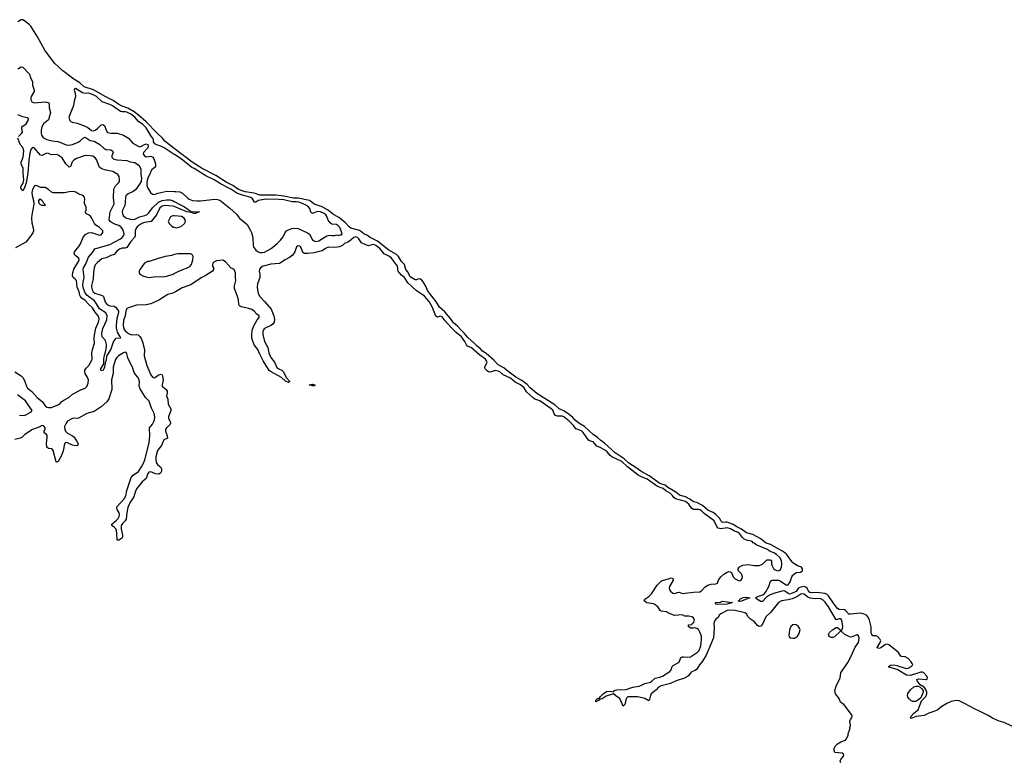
# Model space of a CAD drawing. Header units: inches. Extents: x 1980008 to 2252673, y 74414 to 260562.
# Tile 227 of 228: x 2228071 to 2240372, y 219987 to 229249. Entities that reach past the tile are written whole.
import ezdxf

# ---------------------------------------------------------------- set-up
doc = ezdxf.new("R2010")
doc.units = ezdxf.units.IN
doc.header["$MEASUREMENT"] = 0
for name, color, linetype in [('C2222', 7, 'Continuous'), ('C2231', 7, 'Continuous'), ('C2232', 7, 'Continuous'), ('C2242', 7, 'Continuous')]:
    doc.layers.add(name, color=color, linetype=linetype)

msp = doc.modelspace()

# ---------------------------------------------------------------- linework, layer by layer
at = {"layer": 'C2222', "color": 5}
for points, elevation in [([(2230000, 227642), (2229884, 227730), (2229855, 227770), (2229787, 227830), (2229652, 227972), (2229557, 228057), (2229500, 228100), (2229424, 228144), (2229350, 228169), (2229310, 228188), (2229240, 228240), (2229146, 228286), (2228992, 228372), (2228876, 228410), (2228821, 228461), (2228747, 228507), (2228609, 228609), (2228507, 228707), (2228387, 228867), (2228294, 229034), (2228210, 229167), (2228190, 229188), (2228130, 229234), (2228110, 229247), (2228090, 229249), (2228050, 229224)], 20), ([(2228050, 228636), (2228090, 228659), (2228110, 228657), (2228194, 228570), (2228205, 228525), (2228232, 228472), (2228231, 228430), (2228254, 228370), (2228252, 228350), (2228215, 228290), (2228209, 228270), (2228211, 228250), (2228224, 228224), (2228250, 228209), (2228390, 228223), (2228410, 228220), (2228434, 228210), (2228439, 228190), (2228439, 228150), (2228458, 228090), (2228430, 227998), (2228370, 227950), (2228346, 227910), (2228338, 227870), (2228339, 227830), (2228345, 227805), (2228361, 227781), (2228384, 227764), (2228410, 227753), (2228477, 227737), (2228550, 227729), (2228650, 227688), (2228690, 227680), (2228730, 227690), (2228800, 227720), (2228825, 227735), (2228870, 227775), (2228890, 227782), (2228950, 227738), (2229002, 227730), (2229072, 227692), (2229123, 227643), (2229148, 227628), (2229210, 227622), (2229232, 227612), (2229238, 227590), (2229223, 227550), (2229224, 227530), (2229248, 227508), (2229290, 227497), (2229410, 227490), (2229450, 227474), (2229510, 227464), (2229550, 227438), (2229573, 227410), (2229583, 227383), (2229585, 227315), (2229594, 227270), (2229590, 227230), (2229570, 227194), (2229517, 227123), (2229490, 227103), (2229426, 227074), (2229399, 227050), (2229392, 227028), (2229391, 226970), (2229384, 226930), (2229357, 226870), (2229352, 226850), (2229354, 226830), (2229364, 226804), (2229396, 226776), (2229450, 226757), (2229490, 226755), (2229510, 226759), (2229570, 226786), (2229636, 226804), (2229663, 226817), (2229685, 226835), (2229730, 226898), (2229805, 226970), (2229850, 226990), (2229910, 227000), (2229950, 226999), (2229980, 226990), (2230000, 226979)], 20), ([(2230000, 227567), (2229878, 227650), (2229833, 227670), (2229784, 227684), (2229758, 227698), (2229742, 227722), (2229743, 227750), (2229734, 227770), (2229713, 227793), (2229650, 227897), (2229610, 227939), (2229557, 227977), (2229509, 228030), (2229458, 228070), (2229410, 228095), (2229390, 228100), (2229350, 228098), (2229330, 228102), (2229230, 228173), (2229196, 228190), (2229103, 228223), (2229030, 228289), (2228990, 228311), (2228935, 228330), (2228889, 228329), (2228855, 228335), (2228790, 228379), (2228770, 228389), (2228757, 228383), (2228751, 228370), (2228764, 228330), (2228767, 228290), (2228751, 228230), (2228743, 228177), (2228687, 228033), (2228699, 227990), (2228710, 227976), (2228728, 227968), (2228790, 227958), (2228890, 227919), (2228921, 227901), (2228970, 227864), (2228990, 227861), (2229015, 227870), (2229044, 227890), (2229090, 227935), (2229110, 227940), (2229130, 227926), (2229150, 227868), (2229170, 227842), (2229210, 227831), (2229290, 227832), (2229370, 227806), (2229430, 227770), (2229486, 227706), (2229550, 227669), (2229570, 227662), (2229592, 227668), (2229630, 227692), (2229650, 227698), (2229674, 227690), (2229678, 227670), (2229672, 227648), (2229618, 227590), (2229615, 227570), (2229630, 227547), (2229650, 227538), (2229710, 227543), (2229733, 227533), (2229749, 227509), (2229769, 227449), (2229766, 227410), (2229720, 227370), (2229710, 227354), (2229699, 227321), (2229670, 227264), (2229659, 227210), (2229661, 227181), (2229670, 227153), (2229707, 227090), (2229729, 227069), (2229750, 227066), (2229798, 227082), (2229910, 227107), (2230000, 227104)], 40), ([(2228058, 227790), (2228093, 227827), (2228105, 227850), (2228096, 227890), (2228097, 227910), (2228153, 227950), (2228177, 227990), (2228181, 228010), (2228165, 228025), (2228110, 228037), (2228050, 228062)], 20), ([(2230000, 226915), (2229982, 226922), (2229890, 226928), (2229850, 226921), (2229822, 226898), (2229780, 226810), (2229712, 226730), (2229630, 226716), (2229596, 226704), (2229560, 226680), (2229540, 226660), (2229523, 226637), (2229514, 226610), (2229513, 226550), (2229505, 226530), (2229461, 226479), (2229410, 226405), (2229390, 226397), (2229350, 226394), (2229318, 226382), (2229283, 226357), (2229250, 226316), (2229210, 226304), (2229150, 226276), (2229097, 226263), (2229042, 226218), (2229013, 226187), (2229000, 226150), (2228992, 226090), (2228990, 226014), (2228970, 225930), (2228969, 225910), (2228975, 225875), (2228990, 225850), (2229010, 225834), (2229088, 225810), (2229110, 225798), (2229117, 225790), (2229140, 225720), (2229168, 225688), (2229196, 225676), (2229252, 225672), (2229270, 225659), (2229295, 225630), (2229304, 225610), (2229307, 225590), (2229283, 225517), (2229275, 225430), (2229276, 225396), (2229287, 225347), (2229317, 225297), (2229327, 225290), (2229331, 225270), (2229274, 225266), (2229262, 225258), (2229245, 225235), (2229210, 225132), (2229155, 225045), (2229150, 224998), (2229138, 224962), (2229130, 224908), (2229123, 224890), (2229113, 224870), (2229090, 224862), (2229084, 224870), (2229087, 224890), (2229121, 224950), (2229121, 225010), (2229130, 225058), (2229145, 225095), (2229156, 225164), (2229154, 225194), (2229142, 225242), (2229102, 225290), (2229097, 225330), (2229110, 225393), (2229160, 225500), (2229164, 225550), (2229148, 225588), (2229070, 225637), (2229019, 225719), (2229000, 225740), (2228929, 225790), (2228908, 225810), (2228890, 225839), (2228870, 225893), (2228862, 225930), (2228864, 225970), (2228877, 226030), (2228866, 226130), (2228870, 226150), (2228899, 226201), (2228930, 226285), (2228980, 226340), (2229010, 226387), (2229199, 226441), (2229330, 226511), (2229353, 226527), (2229369, 226550), (2229375, 226570), (2229373, 226593), (2229359, 226630), (2229339, 226659), (2229310, 226679), (2229270, 226690), (2229228, 226710), (2229200, 226730), (2229190, 226750), (2229203, 226850), (2229253, 226950), (2229245, 227025), (2229249, 227131), (2229267, 227173), (2229304, 227210), (2229317, 227230), (2229319, 227250), (2229312, 227292), (2229296, 227316), (2229233, 227353), (2229130, 227374), (2229090, 227391), (2229069, 227409), (2229062, 227422), (2229033, 227493), (2229018, 227518), (2228984, 227544), (2228950, 227550), (2228890, 227553), (2228783, 227516), (2228746, 227494), (2228726, 227474), (2228710, 227424), (2228705, 227415), (2228690, 227409), (2228649, 227450), (2228602, 227522), (2228550, 227558), (2228530, 227567), (2228470, 227561), (2228430, 227578), (2228410, 227580), (2228390, 227574), (2228350, 227551), (2228330, 227557), (2228250, 227649), (2228230, 227654), (2228211, 227629), (2228199, 227581), (2228184, 227490), (2228174, 227330), (2228152, 227210), (2228130, 227150), (2228110, 227110), (2228100, 227120), (2228087, 227150), (2228088, 227170), (2228114, 227206), (2228123, 227250), (2228113, 227330), (2228115, 227390), (2228089, 227450), (2228091, 227470), (2228116, 227530), (2228121, 227610), (2228111, 227651), (2228078, 227690), (2228050, 227770)], 20), ([(2228011, 224851), (2228090, 224799), (2228114, 224774), (2228136, 224730), (2228156, 224670), (2228170, 224645), (2228225, 224605), (2228288, 224530), (2228355, 224475), (2228390, 224426), (2228410, 224410), (2228430, 224404), (2228470, 224405), (2228570, 224446), (2228599, 224481), (2228621, 224499), (2228685, 224530), (2228730, 224574), (2228834, 224626), (2228890, 224647), (2228910, 224666), (2228928, 224710), (2228932, 224750), (2228914, 224790), (2228888, 224830), (2228883, 224850), (2228886, 224870), (2228903, 224897), (2228934, 224930), (2228970, 224990), (2228976, 225010), (2228973, 225090), (2228981, 225130), (2229007, 225210), (2229001, 225270), (2229005, 225310), (2229023, 225397), (2229056, 225470), (2229064, 225510), (2229061, 225530), (2229051, 225550), (2229015, 225595), (2228982, 225650), (2228933, 225693), (2228890, 225740), (2228849, 225769), (2228830, 225790), (2228821, 225810), (2228816, 225850), (2228789, 225910), (2228781, 225990), (2228766, 226010), (2228739, 226030), (2228729, 226049), (2228735, 226090), (2228748, 226132), (2228808, 226230), (2228815, 226250), (2228810, 226270), (2228762, 226310), (2228752, 226330), (2228758, 226350), (2228810, 226416), (2228830, 226449), (2228866, 226534), (2228894, 226566), (2228930, 226586), (2228970, 226589), (2229070, 226558), (2229090, 226561), (2229110, 226590), (2229108, 226610), (2229095, 226630), (2229070, 226652), (2229023, 226683), (2229004, 226704), (2228972, 226772), (2228954, 226794), (2228932, 226812), (2228898, 226830), (2228894, 226850), (2228901, 226870), (2228901, 226910), (2228881, 226950), (2228879, 226970), (2228886, 227010), (2228881, 227030), (2228869, 227049), (2228850, 227059), (2228810, 227068), (2228773, 227093), (2228743, 227103), (2228690, 227101), (2228630, 227086), (2228490, 227087), (2228470, 227095), (2228430, 227129), (2228390, 227152), (2228330, 227155), (2228290, 227175), (2228270, 227179), (2228250, 227164), (2228231, 227130), (2228224, 227090), (2228226, 227054), (2228243, 226990), (2228246, 226946), (2228221, 226810), (2228218, 226770), (2228222, 226710), (2228240, 226650), (2228243, 226610), (2228234, 226586), (2228183, 226510), (2228149, 226471), (2228020, 226400)], 40), ([(2230000, 226799), (2229990, 226800), (2229970, 226796), (2229955, 226785), (2229927, 226730), (2229941, 226701), (2229970, 226671), (2229990, 226659), (2230000, 226657)], 40), ([(2230000, 226315), (2229990, 226313), (2229970, 226304), (2229890, 226293), (2229790, 226264), (2229690, 226229), (2229670, 226229), (2229631, 226209), (2229612, 226188), (2229590, 226148), (2229571, 226129), (2229565, 226110), (2229565, 226090), (2229572, 226070), (2229610, 226051), (2229650, 226037), (2229690, 226031), (2229770, 226041), (2229850, 226036), (2229910, 226045), (2230000, 226076)], 40), ([(2230000, 225842), (2229972, 225830), (2229923, 225817), (2229810, 225745), (2229710, 225702), (2229650, 225686), (2229530, 225682), (2229430, 225651), (2229410, 225640), (2229397, 225610), (2229388, 225550), (2229369, 225490), (2229366, 225430), (2229373, 225390), (2229390, 225364), (2229432, 225330), (2229470, 225313), (2229530, 225317), (2229550, 225311), (2229573, 225293), (2229589, 225269), (2229607, 225227), (2229630, 225130), (2229625, 225050), (2229660, 224930), (2229710, 224812), (2229730, 224783), (2229750, 224777), (2229810, 224815), (2229830, 224821), (2229850, 224812), (2229857, 224797), (2229863, 224750), (2229850, 224690), (2229852, 224670), (2229900, 224630), (2229913, 224610), (2229914, 224590), (2229904, 224550), (2229922, 224510), (2229928, 224448), (2229959, 224390), (2229961, 224370), (2229930, 224290), (2229930, 224270), (2229953, 224230), (2229955, 224210), (2229946, 224190), (2229907, 224153), (2229894, 224130), (2229894, 224110), (2229915, 224050), (2229916, 224024), (2229907, 224013), (2229890, 224011), (2229870, 224000), (2229841, 223930), (2229793, 223867), (2229771, 223790), (2229771, 223751), (2229778, 223718), (2229793, 223693), (2229824, 223670), (2229839, 223650), (2229844, 223630), (2229842, 223610), (2229830, 223586), (2229808, 223572), (2229770, 223577), (2229710, 223602), (2229684, 223596), (2229666, 223574), (2229656, 223530), (2229650, 223520), (2229601, 223479), (2229531, 223390), (2229514, 223350), (2229496, 223290), (2229447, 223213), (2229423, 223157), (2229410, 223090), (2229402, 223010), (2229389, 222990), (2229359, 222961), (2229341, 222930), (2229337, 222890), (2229355, 222810), (2229355, 222790), (2229350, 222777), (2229330, 222761), (2229310, 222749), (2229290, 222749), (2229286, 222830), (2229280, 222870), (2229271, 222891), (2229253, 222913), (2229222, 222930), (2229221, 222950), (2229282, 222998), (2229301, 223019), (2229314, 223046), (2229318, 223070), (2229315, 223090), (2229290, 223130), (2229284, 223150), (2229291, 223170), (2229375, 223265), (2229399, 223301), (2229411, 223370), (2229463, 223530), (2229490, 223562), (2229555, 223605), (2229594, 223666), (2229621, 223719), (2229637, 223763), (2229687, 223967), (2229696, 224050), (2229693, 224150), (2229730, 224197), (2229748, 224230), (2229755, 224250), (2229760, 224290), (2229752, 224330), (2229719, 224399), (2229690, 224483), (2229643, 224530), (2229577, 224637), (2229565, 224670), (2229566, 224730), (2229557, 224770), (2229545, 224790), (2229516, 224816), (2229501, 224841), (2229480, 224910), (2229422, 225022), (2229410, 225080), (2229390, 225095), (2229367, 225090), (2229304, 225050), (2229283, 225030), (2229270, 225006), (2229240, 224910), (2229237, 224830), (2229218, 224750), (2229222, 224630), (2229185, 224515), (2229162, 224478), (2229090, 224415), (2229003, 224357), (2228910, 224332), (2228808, 224272), (2228790, 224268), (2228750, 224273), (2228730, 224269), (2228670, 224234), (2228650, 224210), (2228632, 224168), (2228635, 224130), (2228645, 224110), (2228670, 224085), (2228730, 224050), (2228753, 224033), (2228794, 223970), (2228802, 223950), (2228790, 223930), (2228770, 223926), (2228730, 223936), (2228670, 223966), (2228650, 223970), (2228638, 223962), (2228630, 223950), (2228614, 223866), (2228592, 223808), (2228550, 223730), (2228530, 223721), (2228527, 223727), (2228490, 223867), (2228481, 223881), (2228470, 223891), (2228430, 223893), (2228411, 223911), (2228406, 223954), (2228416, 224036), (2228414, 224054), (2228408, 224068), (2228378, 224090), (2228378, 224110), (2228389, 224130), (2228389, 224150), (2228379, 224170), (2228370, 224177), (2228350, 224181), (2228304, 224156), (2228230, 224129), (2228136, 224070), (2228103, 224037), (2228078, 224022), (2228010, 224005)], 40), ([(2228070, 224309), (2228130, 224307), (2228150, 224313), (2228215, 224350), (2228226, 224370), (2228185, 224425), (2228145, 224490), (2228043, 224563)], 40)]:
    msp.add_lwpolyline(points, dxfattribs=dict(at, elevation=elevation))
at = {"layer": 'C2222', "color": 5, "elevation": 40}
msp.add_lwpolyline([(2228350, 226928), (2228330, 226938), (2228318, 226950), (2228309, 226970), (2228309, 226990), (2228327, 227013), (2228350, 226992), (2228365, 226965), (2228382, 226950), (2228390, 226928)], close=True, dxfattribs=at)
at = {"layer": 'C2231', "color": 5, "elevation": 40}
msp.add_lwpolyline([(2238329, 219969), (2238322, 219990), (2238325, 220000)], dxfattribs=at)
at = {"layer": 'C2232', "color": 5}
for points, elevation in [([(2240000, 220644), (2239876, 220710), (2239810, 220740), (2239790, 220745), (2239750, 220742), (2239710, 220733), (2239654, 220710), (2239591, 220670), (2239534, 220626), (2239493, 220607), (2239430, 220590), (2239370, 220560), (2239270, 220545), (2239210, 220520), (2239200, 220530), (2239209, 220550), (2239241, 220590), (2239294, 220630), (2239337, 220743), (2239390, 220796), (2239403, 220830), (2239404, 220850), (2239389, 220890), (2239370, 220913), (2239322, 220942), (2239283, 220990), (2239282, 221002), (2239275, 221010), (2239305, 221015), (2239390, 221007), (2239402, 221010), (2239407, 221013), (2239412, 221028), (2239404, 221050), (2239368, 221090), (2239350, 221100), (2239330, 221102), (2239200, 221060), (2239150, 221062), (2239033, 221133), (2238930, 221164), (2238925, 221170), (2238950, 221186), (2238990, 221191), (2239030, 221185), (2239147, 221147), (2239170, 221148), (2239209, 221170), (2239228, 221190), (2239222, 221210), (2239209, 221230), (2239172, 221270), (2239133, 221290), (2239094, 221294), (2239080, 221300), (2239045, 221350), (2238930, 221443), (2238910, 221451), (2238890, 221445), (2238830, 221402), (2238810, 221397), (2238785, 221405), (2238783, 221410), (2238821, 221470), (2238828, 221490), (2238823, 221510), (2238790, 221547), (2238770, 221553), (2238730, 221555), (2238717, 221570), (2238708, 221590), (2238707, 221667), (2238689, 221749), (2238670, 221788), (2238651, 221811), (2238610, 221830), (2238577, 221837), (2238450, 221823), (2238430, 221826), (2238390, 221869), (2238377, 221877), (2238310, 221884), (2238290, 221894), (2238248, 221948), (2238174, 222054), (2238153, 222073), (2238130, 222082), (2238030, 222095), (2237950, 222090), (2237930, 222105), (2237908, 222148), (2237898, 222158), (2237870, 222168), (2237830, 222163), (2237810, 222155), (2237796, 222144), (2237770, 222108), (2237735, 222090), (2237690, 222075), (2237670, 222083), (2237631, 222111), (2237610, 222114), (2237490, 222082), (2237440, 222060), (2237403, 222037), (2237350, 221982), (2237330, 221982), (2237280, 222010), (2237262, 222030), (2237290, 222046), (2237354, 222066), (2237377, 222083), (2237395, 222105), (2237430, 222170), (2237450, 222238), (2237470, 222249), (2237550, 222248), (2237570, 222240), (2237650, 222185), (2237670, 222190), (2237695, 222230), (2237717, 222290), (2237729, 222310), (2237749, 222330), (2237770, 222344), (2237828, 222350), (2237850, 222367), (2237849, 222390), (2237837, 222410), (2237790, 222426), (2237730, 222466), (2237652, 222572), (2237631, 222591), (2237594, 222614), (2237450, 222696), (2237390, 222717), (2237330, 222765), (2237230, 222820), (2237150, 222840), (2237090, 222888), (2237030, 222915), (2236985, 222945), (2236910, 222972), (2236890, 222974), (2236850, 222968), (2236832, 222990), (2236819, 223019), (2236770, 223069), (2236734, 223094), (2236670, 223123), (2236600, 223180), (2236530, 223217), (2236489, 223229), (2236442, 223262), (2236390, 223290), (2236314, 223310), (2236268, 223348), (2236170, 223405), (2236136, 223436), (2236070, 223457), (2235934, 223554), (2235830, 223609), (2235772, 223652), (2235680, 223710), (2235623, 223763), (2235510, 223838), (2235378, 223958), (2235330, 223992), (2235292, 224032), (2235235, 224070), (2235129, 224169), (2235055, 224210), (2235010, 224247), (2234981, 224281), (2234937, 224317), (2234870, 224363), (2234810, 224389), (2234757, 224437), (2234530, 224582), (2234450, 224650), (2234413, 224693), (2234343, 224743), (2234270, 224785), (2234151, 224870), (2234119, 224899), (2234050, 224939), (2233996, 224996), (2233899, 225079), (2233852, 225110), (2233823, 225143), (2233788, 225170), (2233739, 225219), (2233670, 225279), (2233630, 225330), (2233586, 225370), (2233540, 225420), (2233490, 225463), (2233455, 225515), (2233382, 225602), (2233318, 225658), (2233280, 225720), (2233190, 225832), (2233168, 225868), (2233151, 225911), (2233113, 225973), (2233095, 225995), (2233069, 226011), (2233050, 226010), (2233030, 226001), (2233010, 226000), (2232950, 226037), (2232920, 226100), (2232896, 226130), (2232878, 226190), (2232841, 226230), (2232804, 226290), (2232778, 226318), (2232683, 226370), (2232541, 226481), (2232449, 226529), (2232415, 226555), (2232370, 226574), (2232341, 226601), (2232317, 226617), (2232210, 226646), (2232190, 226656), (2232137, 226717), (2232057, 226777), (2231990, 226815), (2231951, 226851), (2231915, 226875), (2231850, 226910), (2231750, 226946), (2231715, 226975), (2231690, 226989), (2231550, 227019), (2231490, 227020), (2231370, 227046), (2231270, 227056), (2231070, 227056), (2231002, 227082), (2230890, 227099), (2230805, 227130), (2230736, 227176), (2230650, 227220), (2230521, 227301), (2230351, 227390), (2230226, 227470), (2230000, 227642)], 20), ([(2230000, 227104), (2230023, 227104), (2230070, 227098), (2230104, 227084), (2230170, 227019), (2230190, 227006), (2230230, 226992), (2230290, 226985), (2230330, 226985), (2230510, 227008), (2230544, 227004), (2230570, 226993), (2230697, 226897), (2230781, 226821), (2230817, 226770), (2230912, 226692), (2230956, 226616), (2230966, 226590), (2230983, 226530), (2230987, 226430), (2230994, 226410), (2231022, 226370), (2231049, 226350), (2231070, 226342), (2231100, 226340), (2231130, 226347), (2231212, 226390), (2231287, 226453), (2231330, 226496), (2231361, 226539), (2231389, 226591), (2231406, 226610), (2231430, 226626), (2231470, 226640), (2231510, 226646), (2231550, 226640), (2231667, 226587), (2231691, 226570), (2231730, 226501), (2231750, 226485), (2231770, 226480), (2231810, 226488), (2231910, 226551), (2231925, 226555), (2231950, 226558), (2231970, 226552), (2232007, 226553), (2232030, 226562), (2232050, 226554), (2232070, 226562), (2232090, 226562), (2232098, 226570), (2232089, 226610), (2232070, 226653), (2232050, 226676), (2232030, 226690), (2231970, 226696), (2231950, 226713), (2231927, 226747), (2231910, 226791), (2231897, 226810), (2231874, 226830), (2231830, 226851), (2231793, 226853), (2231728, 226828), (2231716, 226836), (2231710, 226846), (2231697, 226890), (2231670, 226918), (2231614, 226950), (2231559, 226970), (2231530, 226975), (2231476, 226976), (2231370, 226998), (2231310, 227004), (2231150, 227006), (2231050, 226990), (2231030, 226974), (2231010, 226967), (2230980, 227010), (2230961, 227030), (2230841, 227061), (2230782, 227082), (2230757, 227097), (2230710, 227134), (2230578, 227198), (2230501, 227250), (2230398, 227298), (2230253, 227390), (2230223, 227403), (2230199, 227419), (2230090, 227512), (2230004, 227564), (2230000, 227567)], 40), ([(2230000, 226979), (2230063, 226943), (2230130, 226913), (2230177, 226877), (2230215, 226855), (2230318, 226850), (2230282, 226838), (2230274, 226830), (2230246, 226830), (2230219, 226840), (2230159, 226850), (2230000, 226915)], 20), ([(2230000, 226657), (2230030, 226651), (2230090, 226668), (2230130, 226703), (2230144, 226730), (2230140, 226750), (2230126, 226770), (2230093, 226790), (2230050, 226797), (2230000, 226799)], 40), ([(2238325, 220000), (2238329, 220010), (2238362, 220050), (2238369, 220070), (2238346, 220090), (2238255, 220095), (2238246, 220126), (2238247, 220150), (2238262, 220178), (2238290, 220206), (2238331, 220231), (2238389, 220251), (2238398, 220262), (2238422, 220310), (2238422, 220330), (2238442, 220390), (2238442, 220410), (2238449, 220430), (2238442, 220490), (2238449, 220510), (2238469, 220531), (2238471, 220549), (2238464, 220570), (2238370, 220690), (2238327, 220727), (2238309, 220770), (2238264, 220830), (2238258, 220850), (2238257, 220870), (2238270, 220924), (2238320, 221030), (2238329, 221090), (2238419, 221221), (2238459, 221301), (2238507, 221413), (2238550, 221470), (2238556, 221490), (2238557, 221530), (2238552, 221552), (2238530, 221568), (2238470, 221542), (2238450, 221539), (2238430, 221544), (2238381, 221570), (2238336, 221610), (2238341, 221630), (2238350, 221641), (2238356, 221670), (2238343, 221750), (2238330, 221765), (2238310, 221767), (2238270, 221753), (2238175, 221915), (2238134, 221974), (2238110, 222001), (2238070, 222020), (2238010, 222014), (2237946, 222025), (2237917, 222037), (2237870, 222073), (2237850, 222080), (2237830, 222074), (2237779, 222041), (2237724, 222016), (2237670, 222002), (2237590, 221992), (2237550, 221972), (2237453, 221846), (2237391, 221789), (2237350, 221701), (2237330, 221676), (2237310, 221669), (2237290, 221684), (2237253, 221730), (2237201, 221761), (2237174, 221790), (2237150, 221827), (2237130, 221840), (2237011, 221871), (2236930, 221876), (2236910, 221870), (2236830, 221830), (2236810, 221810), (2236798, 221782), (2236770, 221763), (2236750, 221739), (2236742, 221710), (2236748, 221650), (2236739, 221530), (2236646, 221314), (2236601, 221239), (2236563, 221190), (2236530, 221137), (2236515, 221125), (2236461, 221099), (2236425, 221055), (2236403, 221037), (2236377, 221023), (2236271, 220990), (2236201, 220959), (2236084, 220930), (2236050, 220911), (2236022, 220878), (2235962, 220830), (2235952, 220810), (2235941, 220759), (2235930, 220743), (2235883, 220770), (2235850, 220780), (2235790, 220791), (2235690, 220794), (2235670, 220790), (2235649, 220771), (2235630, 220695), (2235610, 220675), (2235571, 220771), (2235522, 220802), (2235490, 220829), (2235400, 220800), (2235350, 220769), (2235318, 220762), (2235312, 220750), (2235269, 220729), (2235270, 220752), (2235288, 220770), (2235310, 220772), (2235322, 220790), (2235362, 220830), (2235402, 220858), (2235450, 220861), (2235490, 220856), (2235504, 220870), (2235530, 220880), (2235650, 220884), (2235730, 220913), (2235810, 220926), (2235830, 220932), (2235880, 220960), (2235950, 220977), (2235970, 220986), (2236010, 221027), (2236070, 221038), (2236103, 221050), (2236193, 221110), (2236210, 221130), (2236224, 221170), (2236236, 221184), (2236310, 221225), (2236327, 221270), (2236337, 221283), (2236350, 221291), (2236367, 221293), (2236413, 221287), (2236450, 221292), (2236540, 221350), (2236558, 221370), (2236579, 221430), (2236590, 221510), (2236589, 221550), (2236570, 221601), (2236550, 221632), (2236530, 221646), (2236505, 221655), (2236490, 221649), (2236450, 221649), (2236426, 221670), (2236427, 221693), (2236470, 221694), (2236478, 221710), (2236490, 221718), (2236501, 221750), (2236490, 221777), (2236470, 221789), (2236430, 221799), (2236380, 221800), (2236350, 221815), (2236250, 221808), (2236177, 221837), (2236150, 221854), (2236090, 221860), (2236071, 221871), (2236049, 221910), (2236006, 221946), (2235990, 221954), (2235907, 221967), (2235893, 221973), (2235875, 221990), (2235882, 222010), (2235930, 222044), (2235963, 222077), (2236034, 222186), (2236084, 222236), (2236096, 222244), (2236176, 222264), (2236210, 222279), (2236231, 222271), (2236236, 222250), (2236191, 222170), (2236186, 222150), (2236191, 222130), (2236202, 222110), (2236230, 222085), (2236250, 222082), (2236290, 222096), (2236310, 222098), (2236350, 222084), (2236386, 222085), (2236490, 222101), (2236570, 222104), (2236590, 222116), (2236636, 222164), (2236670, 222185), (2236710, 222199), (2236770, 222202), (2236788, 222212), (2236802, 222250), (2236829, 222290), (2236870, 222325), (2236908, 222350), (2236930, 222358), (2236950, 222354), (2236964, 222344), (2236986, 222290), (2237010, 222265), (2237050, 222245), (2237070, 222242), (2237086, 222250), (2237098, 222270), (2237102, 222290), (2237088, 222330), (2237046, 222370), (2237046, 222390), (2237058, 222410), (2237088, 222430), (2237105, 222435), (2237170, 222445), (2237250, 222431), (2237310, 222431), (2237350, 222447), (2237400, 222500), (2237410, 222505), (2237444, 222504), (2237457, 222497), (2237465, 222485), (2237465, 222450), (2237470, 222430), (2237490, 222395), (2237510, 222378), (2237530, 222369), (2237550, 222367), (2237570, 222374), (2237590, 222410), (2237594, 222450), (2237590, 222490), (2237570, 222529), (2237526, 222570), (2237494, 222590), (2237461, 222601), (2237434, 222614), (2237415, 222630), (2237272, 222692), (2237248, 222710), (2237234, 222714), (2237221, 222730), (2237210, 222736), (2237164, 222744), (2237121, 222761), (2237100, 222780), (2237065, 222830), (2237038, 222850), (2237002, 222862), (2236950, 222890), (2236910, 222901), (2236830, 222891), (2236799, 222899), (2236780, 222920), (2236747, 222990), (2236621, 223081), (2236590, 223115), (2236570, 223127), (2236550, 223132), (2236490, 223132), (2236470, 223145), (2236430, 223197), (2236391, 223230), (2236264, 223264), (2236242, 223282), (2236223, 223310), (2236202, 223330), (2236143, 223363), (2236110, 223393), (2236038, 223418), (2235910, 223510), (2235838, 223538), (2235800, 223560), (2235664, 223664), (2235593, 223730), (2235469, 223789), (2235447, 223807), (2235412, 223850), (2235390, 223867), (2235330, 223902), (2235281, 223921), (2235236, 223976), (2235190, 223988), (2235176, 223996), (2235110, 224093), (2235090, 224114), (2235021, 224141), (2234990, 224181), (2234930, 224241), (2234870, 224290), (2234850, 224298), (2234790, 224296), (2234766, 224306), (2234748, 224328), (2234731, 224371), (2234713, 224390), (2234570, 224487), (2234509, 224509), (2234485, 224525), (2234403, 224603), (2234375, 224650), (2234326, 224690), (2234261, 224721), (2234201, 224770), (2234110, 224813), (2234070, 224849), (2234050, 224860), (2234010, 224869), (2233950, 224845), (2233930, 224849), (2233910, 224862), (2233887, 224890), (2233881, 224910), (2233911, 224970), (2233905, 224990), (2233890, 225010), (2233818, 225058), (2233717, 225150), (2233667, 225170), (2233652, 225190), (2233634, 225230), (2233591, 225290), (2233524, 225344), (2233463, 225403), (2233430, 225444), (2233386, 225486), (2233350, 225539), (2233330, 225547), (2233290, 225534), (2233270, 225546), (2233230, 225655), (2233187, 225730), (2233130, 225796), (2233026, 225866), (2232921, 225961), (2232880, 226030), (2232840, 226060), (2232812, 226090), (2232801, 226110), (2232792, 226170), (2232717, 226270), (2232693, 226290), (2232625, 226325), (2232569, 226390), (2232520, 226430), (2232490, 226440), (2232470, 226439), (2232430, 226426), (2232395, 226435), (2232343, 226463), (2232310, 226511), (2232290, 226530), (2232270, 226536), (2232246, 226530), (2232190, 226482), (2232172, 226470), (2232128, 226452), (2232103, 226430), (2232066, 226410), (2232010, 226402), (2231930, 226408), (2231890, 226392), (2231850, 226361), (2231750, 226337), (2231670, 226327), (2231628, 226330), (2231610, 226342), (2231592, 226390), (2231579, 226410), (2231570, 226421), (2231550, 226426), (2231529, 226411), (2231508, 226350), (2231494, 226326), (2231476, 226304), (2231442, 226278), (2231386, 226250), (2231316, 226204), (2231210, 226195), (2231113, 226170), (2231081, 226150), (2231067, 226130), (2231064, 226110), (2231073, 226070), (2231073, 226030), (2231042, 225950), (2231036, 225910), (2231051, 225831), (2231073, 225790), (2231130, 225730), (2231212, 225632), (2231248, 225550), (2231255, 225510), (2231249, 225470), (2231230, 225442), (2231210, 225428), (2231130, 225394), (2231112, 225370), (2231108, 225350), (2231110, 225318), (2231128, 225230), (2231173, 225153), (2231182, 225090), (2231209, 225029), (2231255, 224970), (2231284, 224904), (2231307, 224887), (2231346, 224870), (2231367, 224850), (2231402, 224782), (2231446, 224730), (2231430, 224717), (2231390, 224736), (2231342, 224782), (2231214, 224850), (2231189, 224869), (2231114, 224990), (2231071, 225070), (2231048, 225130), (2230999, 225190), (2230973, 225273), (2230971, 225309), (2230977, 225370), (2230995, 225425), (2231038, 225502), (2231062, 225530), (2231062, 225550), (2231032, 225572), (2230999, 225610), (2230970, 225628), (2230930, 225642), (2230841, 225661), (2230816, 225676), (2230810, 225690), (2230803, 225750), (2230790, 225805), (2230756, 225890), (2230756, 225924), (2230771, 225991), (2230766, 226030), (2230766, 226086), (2230761, 226110), (2230750, 226129), (2230708, 226150), (2230643, 226223), (2230610, 226244), (2230530, 226237), (2230498, 226222), (2230486, 226210), (2230479, 226190), (2230481, 226170), (2230491, 226150), (2230491, 226130), (2230478, 226110), (2230390, 226049), (2230337, 226023), (2230210, 225938), (2230100, 225900), (2230018, 225850), (2230000, 225842)], 40), ([(2230000, 226076), (2230003, 226077), (2230050, 226105), (2230109, 226131), (2230156, 226144), (2230195, 226165), (2230217, 226190), (2230235, 226250), (2230237, 226290), (2230229, 226309), (2230219, 226319), (2230205, 226325), (2230050, 226324), (2230000, 226315)], 40)]:
    msp.add_lwpolyline(points, dxfattribs=dict(at, elevation=elevation))
for points, elevation in [([(2231730, 224677), (2231689, 224690), (2231730, 224698), (2231758, 224690), (2231758, 224682), (2231750, 224678)], 40), ([(2237063, 221983), (2237049, 221990), (2237063, 221997), (2237070, 222010), (2237110, 222031), (2237150, 222038), (2237192, 222030), (2237153, 222010), (2237119, 222001), (2237090, 221987)], 20), ([(2236790, 221944), (2236768, 221950), (2236766, 221970), (2236827, 221973), (2236850, 221986), (2236978, 221970), (2236910, 221950)], 20), ([(2237750, 221695), (2237730, 221691), (2237707, 221670), (2237690, 221630), (2237679, 221559), (2237683, 221543), (2237700, 221530), (2237730, 221523), (2237750, 221524), (2237769, 221531), (2237789, 221550), (2237804, 221576), (2237820, 221630), (2237815, 221650), (2237795, 221675), (2237770, 221690)], 60), ([(2238230, 221531), (2238210, 221532), (2238185, 221545), (2238177, 221570), (2238190, 221597), (2238224, 221630), (2238270, 221659), (2238290, 221657), (2238323, 221630), (2238324, 221610), (2238250, 221543)], 40), ([(2239230, 220733), (2239206, 220746), (2239185, 220765), (2239167, 220787), (2239161, 220810), (2239167, 220833), (2239199, 220881), (2239243, 220917), (2239270, 220925), (2239290, 220925), (2239316, 220916), (2239338, 220898), (2239357, 220870), (2239358, 220850), (2239339, 220801), (2239325, 220775), (2239290, 220749), (2239266, 220734)], 20)]:
    msp.add_lwpolyline(points, close=True, dxfattribs=dict(at, elevation=elevation))
at = {"layer": 'C2242', "color": 5, "elevation": 20}
msp.add_lwpolyline([(2240876, 220000), (2240851, 220050), (2240819, 220099), (2240802, 220142), (2240793, 220190), (2240796, 220210), (2240804, 220230), (2240835, 220270), (2240836, 220290), (2240810, 220320), (2240790, 220328), (2240690, 220330), (2240612, 220372), (2240465, 220425), (2240370, 220473), (2240308, 220488), (2240226, 220526), (2240170, 220560), (2240070, 220607), (2240000, 220644)], dxfattribs=at)

doc.saveas('drawing.dxf')
